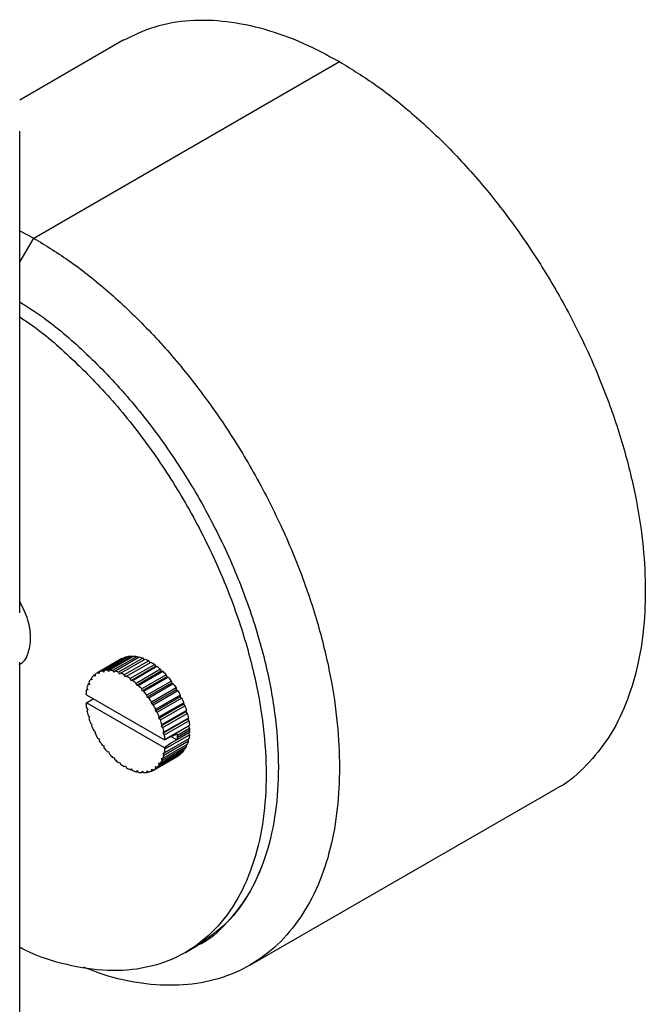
# Paper-space layout '_Isométrica' of a CAD drawing. Header units: millimetres. Extents: x -1423 to -51, y -316 to 683.
# Tile 5 of 14: x -792 to -720, y 551 to 665. Entities that reach past the tile are written whole.
import ezdxf

# ---------------------------------------------------------------- set-up
doc = ezdxf.new("R2010")
doc.units = ezdxf.units.MM

psp = doc.layouts.new('_Isométrica')

# ---------------------------------------------------------------- linework, layer by layer
at = {"color": 7, "linetype": 'Continuous', "lineweight": 25}
for p, q in [((-780.01, 662.26), (-791.99, 655.35)), ((-790.37, 639.38), (-755.01, 659.79)), ((-791.99, 596), (-791.99, 651.76)), ((-791.99, 640.2), (-790.37, 639.38)), ((-791.99, 636.57), (-790.37, 639.38)), ((-791.99, 481.08), (-791.99, 590.29)), ((-780.18, 590.71), (-783.01, 589.08)), ((-780.15, 590.73), (-782.98, 589.09)), ((-782.79, 589.19), (-779.96, 590.82)), ((-779.63, 590.94), (-782.45, 589.3)), ((-782.24, 589.35), (-779.41, 590.98)), ((-779.04, 591.01), (-781.87, 589.38)), ((-781.64, 589.38), (-778.81, 591.01)), ((-778.41, 590.96), (-781.24, 589.33)), ((-780.99, 589.27), (-778.16, 590.91)), ((-777.74, 590.77), (-780.57, 589.14)), ((-780.32, 589.04), (-777.49, 590.67)), ((-780.18, 590.71), (-780.15, 590.73)), ((-780.15, 590.73), (-780.14, 590.72)), ((-777.06, 590.46), (-779.89, 588.83)), ((-779.63, 590.94), (-779.57, 590.89)), ((-779.63, 588.68), (-776.8, 590.31)), ((-779.04, 591.01), (-778.95, 590.93)), ((-778.41, 590.96), (-778.3, 590.83)), ((-777.74, 590.77), (-777.62, 590.6)), ((-777.06, 590.46), (-776.93, 590.24)), ((-782.8, 588.98), (-782.98, 589.09)), ((-782.79, 589.19), (-782.8, 588.98)), ((-782.27, 589.16), (-782.45, 589.3)), ((-782.24, 589.35), (-782.27, 589.16)), ((-781.7, 589.21), (-781.87, 589.38)), ((-781.64, 589.38), (-781.7, 589.21)), ((-781.08, 589.13), (-781.24, 589.33)), ((-780.99, 589.27), (-781.08, 589.13)), ((-780.43, 588.93), (-780.57, 589.14)), ((-780.32, 589.04), (-780.43, 588.93)), ((-776.37, 590.03), (-779.2, 588.4)), ((-776.27, 589.8), (-779.09, 588.16)), ((-778.95, 588.2), (-776.12, 589.84)), ((-775.7, 589.48), (-778.53, 587.85)), ((-775.62, 589.25), (-778.44, 587.62)), ((-778.28, 587.62), (-775.45, 589.25)), ((-776.37, 590.03), (-776.27, 589.8)), ((-776.27, 589.8), (-776.12, 589.84)), ((-775.7, 589.48), (-775.62, 589.25)), ((-775.62, 589.25), (-775.45, 589.25)), ((-783.99, 587.97), (-783.92, 587.73)), ((-783.65, 588.39), (-783.8, 588.31)), ((-783.63, 588.26), (-783.8, 588.31)), ((-783.67, 588.49), (-783.63, 588.26)), ((-783.27, 588.86), (-783.43, 588.76)), ((-783.25, 588.68), (-783.43, 588.76)), ((-783.27, 588.9), (-783.25, 588.68)), ((-779.76, 588.6), (-779.89, 588.83)), ((-779.63, 588.68), (-779.76, 588.6)), ((-779.09, 588.16), (-779.2, 588.4)), ((-778.95, 588.2), (-779.09, 588.16)), ((-775.05, 588.84), (-777.88, 587.21)), ((-774.99, 588.61), (-777.82, 586.98)), ((-777.65, 586.95), (-774.82, 588.58)), ((-774.45, 588.12), (-777.28, 586.48)), ((-775.05, 588.84), (-774.99, 588.61)), ((-774.99, 588.61), (-774.82, 588.58)), ((-774.45, 588.12), (-774.42, 587.89)), ((-784.13, 587.16), (-784.27, 587.09)), ((-784.11, 587.11), (-784.27, 587.09)), ((-784.21, 587.34), (-784.11, 587.11)), ((-783.94, 587.82), (-784.08, 587.74)), ((-783.92, 587.73), (-784.08, 587.74)), ((-778.44, 587.62), (-778.53, 587.85)), ((-778.28, 587.62), (-778.44, 587.62)), ((-777.82, 586.98), (-777.88, 587.21)), ((-777.65, 586.95), (-777.82, 586.98)), ((-774.42, 587.89), (-777.24, 586.26)), ((-777.06, 586.19), (-774.24, 587.82)), ((-773.9, 587.32), (-776.73, 585.69)), ((-773.89, 587.11), (-776.72, 585.47)), ((-776.54, 585.38), (-773.71, 587.01)), ((-774.42, 587.89), (-774.24, 587.82)), ((-773.9, 587.32), (-773.89, 587.11)), ((-773.89, 587.11), (-773.71, 587.01)), ((-784.33, 586.63), (-784.27, 586.51)), ((-784.27, 586.51), (-775.25, 581.3)), ((-784.27, 585.59), (-783.48, 586.05)), ((-777.24, 586.26), (-777.28, 586.48)), ((-777.06, 586.19), (-777.24, 586.26)), ((-776.72, 585.47), (-776.73, 585.69)), ((-773.44, 586.28), (-776.27, 584.65)), ((-773.42, 586.48), (-776.25, 584.85)), ((-776.09, 584.52), (-773.26, 586.15)), ((-773.42, 586.48), (-773.44, 586.28)), ((-773.44, 586.28), (-773.26, 586.15)), ((-784.27, 585.59), (-784.33, 585.54)), ((-775.25, 580.39), (-784.27, 585.59)), ((-784.27, 585.02), (-784.11, 584.81)), ((-784.11, 584.81), (-784.21, 584.69)), ((-776.54, 585.38), (-776.72, 585.47)), ((-776.27, 584.65), (-776.25, 584.85)), ((-776.09, 584.52), (-776.27, 584.65)), ((-773.06, 585.43), (-775.89, 583.79)), ((-773.02, 585.6), (-775.85, 583.97)), ((-775.72, 583.64), (-772.89, 585.27)), ((-772.78, 584.57), (-775.6, 582.93)), ((-772.7, 584.72), (-775.53, 583.08)), ((-773.02, 585.6), (-773.06, 585.43)), ((-773.06, 585.43), (-772.89, 585.27)), ((-772.7, 584.72), (-772.78, 584.57)), ((-772.78, 584.57), (-772.61, 584.38)), ((-784.08, 584.15), (-783.92, 583.96)), ((-783.92, 583.96), (-783.99, 583.81)), ((-775.89, 583.79), (-775.85, 583.97)), ((-775.72, 583.64), (-775.89, 583.79)), ((-775.44, 582.75), (-772.61, 584.38)), ((-772.58, 583.72), (-775.41, 582.08)), ((-772.48, 583.84), (-775.31, 582.21)), ((-775.25, 581.88), (-772.42, 583.51)), ((-772.48, 583.84), (-772.58, 583.72)), ((-772.58, 583.72), (-772.42, 583.51)), ((-783.8, 583.26), (-783.63, 583.1)), ((-783.63, 583.1), (-783.67, 582.93)), ((-783.43, 582.38), (-783.25, 582.25)), ((-783.25, 582.25), (-783.27, 582.05)), ((-775.6, 582.93), (-775.53, 583.08)), ((-775.44, 582.75), (-775.6, 582.93)), ((-775.41, 582.08), (-775.31, 582.21)), ((-772.36, 582.99), (-775.19, 581.35)), ((-772.48, 582.9), (-774.53, 581.71)), ((-773.75, 581.86), (-772.34, 582.68)), ((-773.75, 581.61), (-772.34, 582.43)), ((-772.36, 582.99), (-772.48, 582.9)), ((-772.48, 582.9), (-772.34, 582.68)), ((-782.98, 581.52), (-782.8, 581.42)), ((-782.8, 581.42), (-782.79, 581.21)), ((-775.25, 581.88), (-775.41, 582.08)), ((-775.31, 579.55), (-772.48, 581.19)), ((-775.25, 581.3), (-774.53, 581.71)), ((-772.42, 581.44), (-775.25, 579.81)), ((-775.25, 581.3), (-775.19, 581.35)), ((-775.19, 580.26), (-772.36, 581.9)), ((-774.53, 581.71), (-773.83, 581.99)), ((-773.83, 581.33), (-774.53, 580.94)), ((-773.83, 581.33), (-774.51, 581.72)), ((-773.83, 581.99), (-773.75, 581.86)), ((-773.75, 581.37), (-773.83, 581.33)), ((-772.34, 582.18), (-773.75, 581.37)), ((-772.56, 581.37), (-772.48, 581.19)), ((-772.47, 582.11), (-772.36, 581.9)), ((-782.45, 580.7), (-782.27, 580.64)), ((-782.27, 580.64), (-782.24, 580.41)), ((-781.87, 579.95), (-781.7, 579.92)), ((-781.7, 579.92), (-781.64, 579.69)), ((-775.85, 578.41), (-773.02, 580.04)), ((-772.89, 580.22), (-775.72, 578.59)), ((-775.53, 578.93), (-772.7, 580.56)), ((-772.61, 580.79), (-775.44, 579.15)), ((-774.53, 580.94), (-775.25, 580.39)), ((-775.19, 580.26), (-775.25, 580.39)), ((-773.04, 580.14), (-773.02, 580.04)), ((-772.75, 580.71), (-772.7, 580.56)), ((-781.24, 579.28), (-781.08, 579.28)), ((-781.08, 579.28), (-780.99, 579.04)), ((-776.51, 577.82), (-773.68, 579.45)), ((-776.25, 578), (-773.42, 579.63)), ((-773.26, 579.77), (-776.09, 578.14)), ((-775.6, 579.17), (-775.44, 579.15)), ((-775.53, 578.93), (-775.6, 579.17)), ((-775.41, 579.79), (-775.25, 579.81)), ((-775.31, 579.55), (-775.41, 579.79)), ((-773.42, 579.67), (-773.42, 579.63)), ((-780.57, 578.69), (-780.43, 578.73)), ((-780.43, 578.73), (-780.32, 578.5)), ((-779.89, 578.22), (-779.76, 578.29)), ((-779.89, 578.22), (-779.76, 578.29)), ((-779.76, 578.29), (-779.63, 578.07)), ((-779.2, 577.86), (-779.09, 577.97)), ((-779.2, 577.86), (-779.07, 577.93)), ((-779.09, 577.97), (-778.95, 577.76)), ((-778.53, 577.62), (-778.44, 577.76)), ((-778.53, 577.62), (-778.39, 577.7)), ((-778.44, 577.76), (-778.28, 577.57)), ((-777.88, 577.52), (-777.82, 577.68)), ((-777.82, 577.68), (-777.65, 577.52)), ((-777.28, 577.55), (-777.24, 577.74)), ((-777.24, 577.74), (-777.06, 577.59)), ((-776.73, 577.71), (-776.72, 577.92)), ((-776.73, 577.71), (-776.55, 577.81)), ((-776.72, 577.92), (-776.54, 577.8)), ((-776.27, 578.22), (-776.09, 578.14)), ((-776.25, 578), (-776.27, 578.22)), ((-775.89, 578.64), (-775.72, 578.59)), ((-775.85, 578.41), (-775.89, 578.64)), ((-777.88, 577.52), (-777.74, 577.6)), ((-777.28, 577.55), (-777.12, 577.64)), ((-765.37, 555.25), (-730.01, 575.66)), ((-772.82, 556.72), (-771.4, 557.54))]:
    psp.add_line(p, q, dxfattribs=at)
for points, knots in [([(-780.01, 662.26), (-778.82, 662.85), (-776.44, 664.01), (-772.37, 664.68), (-768.1, 664.58), (-763.71, 663.66), (-759.34, 662.11), (-756.43, 660.55), (-755.01, 659.79)], [0, 0, 0, 0, 0.175421, 0.349296, 0.519963, 0.686034, 0.846347, 1, 1, 1, 1]), ([(-755.01, 659.79), (-753.59, 658.91), (-750.68, 657.12), (-746.31, 653.62), (-741.92, 649.46), (-737.64, 644.64), (-733.6, 639.26), (-729.93, 633.44), (-726.73, 627.36), (-724.09, 621.17), (-722.06, 615.06), (-720.64, 609.17), (-719.83, 603.65), (-719.57, 598.5), (-719.83, 593.66), (-720.64, 589.07), (-722.06, 584.83), (-724.08, 581.04), (-726.77, 577.98), (-728.79, 576.18), (-730.01, 575.66), (-730.01, 575.66)], [0, 0, 0, 0, 0.051211, 0.104641, 0.15999, 0.216871, 0.274822, 0.333322, 0.391822, 0.449772, 0.506653, 0.562003, 0.615433, 0.666644, 0.717854, 0.771285, 0.826634, 0.883515, 0.941465, 0.999966, 1, 1, 1, 1]), ([(-790.37, 639.38), (-788.94, 638.5), (-786.04, 636.71), (-781.66, 633.21), (-777.27, 629.05), (-773, 624.23), (-768.96, 618.85), (-765.29, 613.03), (-762.09, 606.95), (-759.45, 600.76), (-757.41, 594.65), (-756, 588.76), (-755.19, 583.24), (-754.93, 578.09), (-755.19, 573.25), (-756, 568.66), (-757.41, 564.41), (-759.45, 560.65), (-762.09, 557.51), (-765.29, 555.11), (-768.96, 553.54), (-773, 552.82), (-777.28, 552.96), (-781.16, 553.68), (-783.63, 554.64), (-784.58, 555.01)], [0, 0, 0, 0, 0.040535, 0.082827, 0.126638, 0.171662, 0.217532, 0.263837, 0.310142, 0.356011, 0.401035, 0.444846, 0.487138, 0.527673, 0.568208, 0.6105, 0.654311, 0.699335, 0.745205, 0.79151, 0.837815, 0.883685, 0.928708, 0.972519, 1, 1, 1, 1]), ([(-791.99, 631.99), (-791.08, 631.42), (-788.57, 629.82), (-784.46, 626.28), (-779.76, 621.45), (-775.31, 615.8), (-771.3, 609.56), (-767.9, 602.97), (-765.24, 596.3), (-763.38, 589.8), (-762.31, 583.71), (-761.97, 578.08), (-762.31, 572.84), (-763.38, 567.98), (-765.25, 563.65), (-767.88, 559.98), (-770.22, 558.36), (-771.4, 557.54)], [0, 0, 0, 0, 0.037028, 0.103581, 0.172751, 0.243781, 0.31578, 0.387778, 0.458809, 0.527978, 0.594532, 0.65789, 0.721248, 0.787801, 0.856971, 0.928001, 1, 1, 1, 1]), ([(-791.99, 631.99), (-791.08, 631.42), (-788.57, 629.82), (-784.46, 626.28), (-779.76, 621.45), (-775.31, 615.8), (-771.3, 609.56), (-767.9, 602.97), (-765.24, 596.3), (-763.38, 589.8), (-762.31, 583.71), (-761.97, 578.08), (-762.31, 572.84), (-763.38, 567.99), (-765.23, 563.61), (-767.95, 560.11), (-770.07, 558.07), (-771.4, 557.54), (-771.4, 557.54)], [0, 0, 0, 0, 0.037026, 0.103578, 0.172745, 0.243772, 0.315769, 0.387765, 0.458793, 0.52796, 0.594511, 0.657867, 0.721222, 0.787774, 0.856941, 0.927969, 0.999965, 1, 1, 1, 1]), ([(-791.99, 630.24), (-791.56, 629.96), (-789.51, 628.64), (-785.87, 625.44), (-781.17, 620.63), (-776.72, 614.98), (-772.71, 608.75), (-769.32, 602.16), (-766.66, 595.48), (-764.8, 588.99), (-763.73, 582.89), (-763.38, 577.26), (-763.73, 572.02), (-764.8, 567.17), (-766.66, 562.82), (-769.32, 559.22), (-772.71, 556.54), (-776.72, 554.94), (-781.17, 554.43), (-785.87, 555.04), (-789.51, 556.05), (-791.56, 557.09), (-791.99, 557.31)], [0, 0, 0, 0, 0.013781, 0.065901, 0.12007, 0.175697, 0.232081, 0.288466, 0.344093, 0.398262, 0.450382, 0.5, 0.549618, 0.601738, 0.655907, 0.711534, 0.767919, 0.824303, 0.87993, 0.934099, 0.986219, 1, 1, 1, 1]), ([(-792.07, 590.06), (-792.07, 590.06), (-791.55, 590.16), (-790.98, 591.19), (-790.61, 592.96), (-790.92, 595.18), (-791.63, 596.65), (-791.99, 597.38)], [0, 0, 0, 0, 0.000052, 0.265509, 0.510758, 0.756008, 1, 1, 1, 1]), ([(-773.42, 579.63), (-773.47, 579.59), (-773.56, 579.53), (-773.65, 579.47), (-773.68, 579.45)], [0, 0, 0, 0, 0.62086, 1, 1, 1, 1])]:
    psp.add_open_spline(points, degree=3, knots=knots, dxfattribs=at)
for points in [[(-779.96, 590.82), (-779.85, 590.87), (-779.74, 590.91), (-779.63, 590.94)], [(-779.41, 590.98), (-779.29, 591), (-779.17, 591.01), (-779.04, 591.01)], [(-778.81, 591.01), (-778.68, 591), (-778.54, 590.98), (-778.41, 590.96)], [(-778.16, 590.91), (-778.02, 590.87), (-777.88, 590.83), (-777.74, 590.77)], [(-777.49, 590.67), (-777.35, 590.61), (-777.2, 590.54), (-777.06, 590.46)], [(-776.8, 590.31), (-776.66, 590.22), (-776.52, 590.13), (-776.37, 590.03)], [(-782.98, 589.09), (-783.08, 589.04), (-783.18, 588.97), (-783.27, 588.9)], [(-782.45, 589.3), (-782.57, 589.27), (-782.68, 589.24), (-782.79, 589.19)], [(-781.87, 589.38), (-782, 589.38), (-782.12, 589.37), (-782.24, 589.35)], [(-781.24, 589.33), (-781.37, 589.35), (-781.51, 589.37), (-781.64, 589.38)], [(-780.57, 589.14), (-780.71, 589.19), (-780.85, 589.24), (-780.99, 589.27)], [(-779.89, 588.83), (-780.03, 588.91), (-780.17, 588.98), (-780.32, 589.04)], [(-776.12, 589.84), (-775.98, 589.73), (-775.84, 589.61), (-775.7, 589.48)], [(-775.45, 589.25), (-775.32, 589.12), (-775.19, 588.99), (-775.05, 588.84)], [(-783.8, 588.31), (-783.87, 588.2), (-783.93, 588.09), (-783.99, 587.97)], [(-783.43, 588.76), (-783.52, 588.68), (-783.6, 588.59), (-783.67, 588.49)], [(-779.2, 588.4), (-779.34, 588.5), (-779.49, 588.59), (-779.63, 588.68)], [(-778.53, 587.85), (-778.67, 587.98), (-778.81, 588.09), (-778.95, 588.2)], [(-774.82, 588.58), (-774.69, 588.43), (-774.57, 588.27), (-774.45, 588.12)], [(-784.27, 587.09), (-784.3, 586.94), (-784.32, 586.79), (-784.33, 586.63)], [(-784.08, 587.74), (-784.13, 587.62), (-784.17, 587.48), (-784.21, 587.34)], [(-777.88, 587.21), (-778.01, 587.35), (-778.15, 587.49), (-778.28, 587.62)], [(-777.28, 586.48), (-777.4, 586.64), (-777.52, 586.8), (-777.65, 586.95)], [(-774.24, 587.82), (-774.12, 587.66), (-774.01, 587.49), (-773.9, 587.32)], [(-773.71, 587.01), (-773.61, 586.84), (-773.51, 586.66), (-773.42, 586.48)], [(-776.73, 585.69), (-776.84, 585.86), (-776.95, 586.03), (-777.06, 586.19)], [(-773.26, 586.15), (-773.17, 585.97), (-773.09, 585.79), (-773.02, 585.6)], [(-784.33, 585.54), (-784.32, 585.37), (-784.3, 585.19), (-784.27, 585.02)], [(-784.21, 584.69), (-784.17, 584.51), (-784.13, 584.33), (-784.08, 584.15)], [(-776.25, 584.85), (-776.34, 585.03), (-776.44, 585.2), (-776.54, 585.38)], [(-775.85, 583.97), (-775.92, 584.15), (-776, 584.34), (-776.09, 584.52)], [(-772.89, 585.27), (-772.82, 585.09), (-772.76, 584.9), (-772.7, 584.72)], [(-783.99, 583.81), (-783.93, 583.63), (-783.87, 583.44), (-783.8, 583.26)], [(-775.53, 583.08), (-775.59, 583.27), (-775.65, 583.45), (-775.72, 583.64)], [(-772.61, 584.38), (-772.56, 584.2), (-772.52, 584.02), (-772.48, 583.84)], [(-772.42, 583.51), (-772.4, 583.34), (-772.37, 583.16), (-772.36, 582.99)], [(-783.67, 582.93), (-783.6, 582.74), (-783.52, 582.56), (-783.43, 582.38)], [(-775.31, 582.21), (-775.35, 582.39), (-775.39, 582.57), (-775.44, 582.75)], [(-772.34, 582.68), (-772.34, 582.59), (-772.34, 582.51), (-772.34, 582.43)], [(-772.34, 582.43), (-772.34, 582.35), (-772.34, 582.26), (-772.34, 582.18)], [(-783.27, 582.05), (-783.18, 581.87), (-783.08, 581.69), (-782.98, 581.52)], [(-782.79, 581.21), (-782.68, 581.04), (-782.57, 580.87), (-782.45, 580.7)], [(-775.19, 581.35), (-775.2, 581.53), (-775.22, 581.7), (-775.25, 581.88)], [(-773.75, 581.61), (-773.75, 581.69), (-773.75, 581.78), (-773.75, 581.86)], [(-773.75, 581.37), (-773.75, 581.45), (-773.75, 581.53), (-773.75, 581.61)], [(-772.48, 581.19), (-772.52, 581.05), (-772.56, 580.91), (-772.61, 580.79)], [(-772.36, 581.9), (-772.37, 581.74), (-772.4, 581.59), (-772.42, 581.44)], [(-782.24, 580.41), (-782.12, 580.25), (-782, 580.1), (-781.87, 579.95)], [(-775.25, 579.81), (-775.22, 579.96), (-775.2, 580.11), (-775.19, 580.26)], [(-773.02, 580.04), (-773.09, 579.94), (-773.17, 579.85), (-773.26, 579.77)], [(-772.7, 580.56), (-772.76, 580.44), (-772.82, 580.33), (-772.89, 580.22)], [(-781.64, 579.69), (-781.51, 579.54), (-781.37, 579.41), (-781.24, 579.28)], [(-780.99, 579.04), (-780.85, 578.92), (-780.71, 578.8), (-780.57, 578.69)], [(-775.72, 578.59), (-775.65, 578.7), (-775.59, 578.81), (-775.53, 578.93)], [(-775.44, 579.15), (-775.39, 579.28), (-775.35, 579.41), (-775.31, 579.55)], [(-780.32, 578.5), (-780.17, 578.4), (-780.03, 578.3), (-779.89, 578.22)], [(-779.63, 578.07), (-779.49, 577.99), (-779.34, 577.92), (-779.2, 577.86)], [(-778.95, 577.76), (-778.81, 577.7), (-778.67, 577.66), (-778.53, 577.62)], [(-777.06, 577.59), (-776.95, 577.62), (-776.84, 577.66), (-776.73, 577.71)], [(-776.54, 577.8), (-776.44, 577.86), (-776.34, 577.92), (-776.25, 578)], [(-776.09, 578.14), (-776, 578.22), (-775.92, 578.31), (-775.85, 578.41)], [(-778.28, 577.57), (-778.15, 577.54), (-778.01, 577.53), (-777.88, 577.52)], [(-777.65, 577.52), (-777.52, 577.52), (-777.4, 577.53), (-777.28, 577.55)]]:
    psp.add_open_spline(points, degree=3, dxfattribs=at)

doc.saveas('drawing.dxf')
